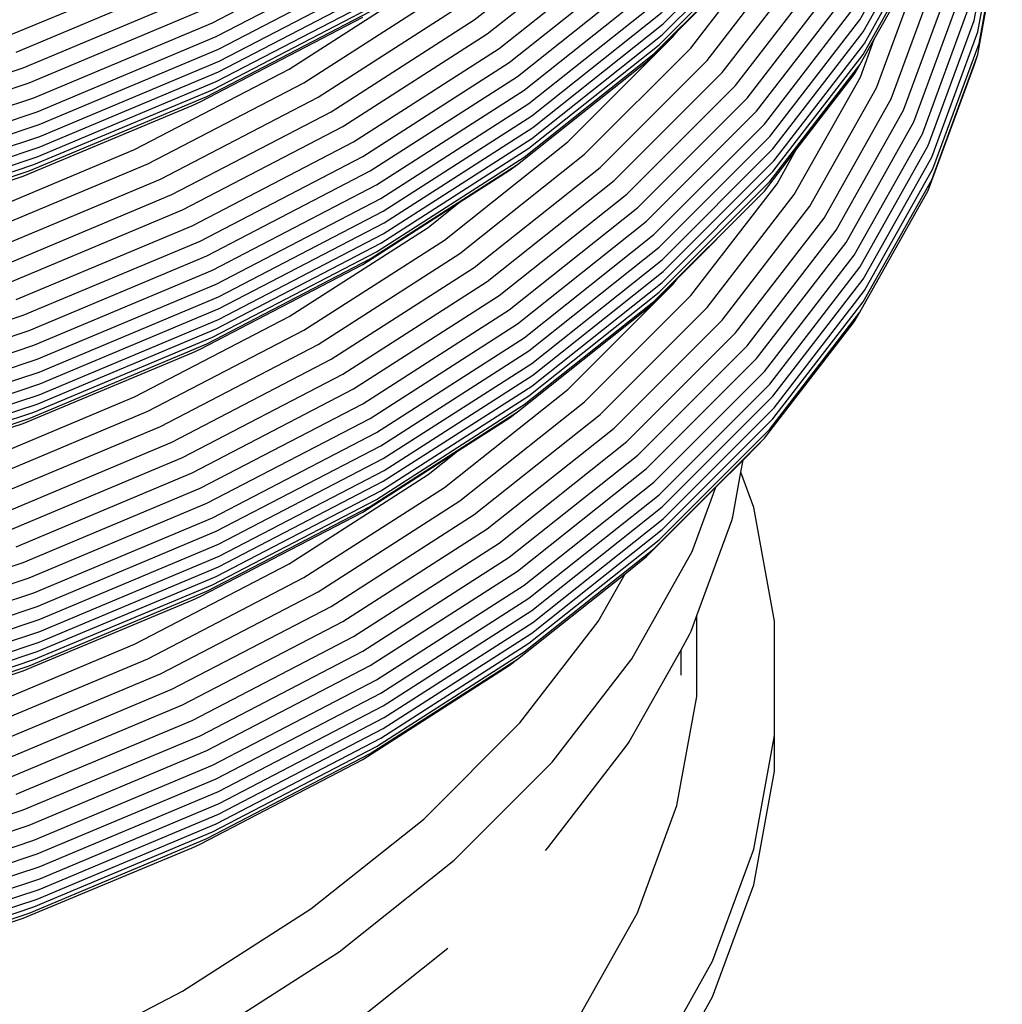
# Model space of a CAD drawing. Extents: x -19547 to -11561, y 2096 to 5601.
# Tile 62 of 168: x -18638.94 to -18632.44, y 3304.35 to 3310.86. Entities that reach past the tile are written whole.
import ezdxf

# ---------------------------------------------------------------- set-up
doc = ezdxf.new("R2010")
doc.units = 0
doc.header["$MEASUREMENT"] = 0
doc.layers.add('TANK', color=2, linetype='CONTINUOUS')
doc.layers.add('TANK-SLOPE', color=2, linetype='CONTINUOUS')

# ---------------------------------------------------------------- blocks, each defined once
blk = doc.blocks.new('A$C3406478A')
at = {"layer": 'TANK'}
for p, q in [((17.2692, 101.0913), (17.4221, 101.9314)), ((16.5129, 101.0966), (16.965, 101.8999)), ((17.2924, 101.0161), (17.4456, 101.8575)), ((15.2131, 101.0684), (15.9463, 101.8016)), ((16.5348, 101.0168), (16.9877, 101.8215)), ((13.9651, 101.095), (14.7965, 101.7557)), ((15.206, 100.9962), (15.9387, 101.729)), ((16.5428, 100.9402), (16.9959, 101.7454)), ((17.3008, 100.9404), (17.4541, 101.7824)), ((14.0513, 101.0025), (14.8895, 101.6686)), ((15.1863, 100.9305), (15.9178, 101.662)), ((16.5348, 100.8671), (16.9877, 101.6718)), ((17.2924, 100.8663), (17.4456, 101.7078)), ((12.2346, 101.0763), (13.3187, 101.6399)), ((15.1523, 100.8701), (15.8817, 101.5995)), ((15.3954, 100.9086), (15.9655, 101.6479)), ((12.2601, 100.985), (13.3474, 101.5502)), ((14.1292, 100.9069), (14.9735, 101.5779)), ((15.3071, 101.0216), (15.8304, 101.545)), ((15.5037, 100.828), (16.0789, 101.574)), ((16.6084, 100.9685), (16.9382, 101.5545)), ((10.8837, 100.989), (12.0374, 101.4729)), ((12.2749, 100.9014), (13.364, 101.4675)), ((14.1954, 100.8132), (15.045, 101.4884)), ((15.6025, 100.7467), (16.1825, 101.4989)), ((14.2501, 100.7215), (15.1041, 101.4001)), ((15.6918, 100.663), (16.276, 101.4207)), ((16.6231, 100.647), (16.9196, 101.4523)), ((10.9383, 100.883), (12.1004, 101.3705)), ((12.2803, 100.8227), (13.37, 101.3892)), ((12.7413, 100.7702), (13.6602, 101.3595)), ((15.7678, 100.578), (16.3557, 101.3403)), ((16.7199, 100.5746), (17.0186, 101.3858)), ((10.9848, 100.779), (12.1541, 101.2695)), ((12.2749, 100.7516), (13.364, 101.3178)), ((12.8393, 100.6806), (13.7679, 101.276)), ((14.2949, 100.631), (15.1523, 101.3123)), ((16.8023, 100.4992), (17.1028, 101.3154)), ((12.2601, 100.6873), (13.3474, 101.2525)), ((14.3264, 100.5431), (15.1863, 101.2265)), ((15.8304, 100.4916), (16.4213, 101.2579)), ((16.8703, 100.4225), (17.1723, 101.2429)), ((11.0231, 100.6788), (12.1984, 101.1718)), ((12.1984, 100.5903), (13.278, 101.1515)), ((12.2346, 100.6341), (13.3187, 101.1977)), ((12.9327, 100.5848), (13.8706, 101.1862)), ((14.3446, 100.4615), (15.206, 101.146)), ((15.8817, 100.4069), (16.4751, 101.1763)), ((16.9259, 100.3425), (17.2292, 101.1663)), ((11.0544, 100.5813), (12.2346, 101.0763)), ((12.1541, 100.554), (13.2283, 101.1124)), ((13.0187, 100.4882), (13.9651, 101.095)), ((15.9178, 100.3249), (16.5129, 101.0966)), ((16.965, 100.2651), (17.2692, 101.0913)), ((14.3512, 100.3835), (15.2131, 101.0684)), ((15.1041, 100.8186), (15.3071, 101.0216)), ((15.2776, 100.9833), (15.3071, 101.0216)), ((15.9387, 100.2439), (16.5348, 101.0168)), ((16.9877, 100.1884), (17.2924, 101.0161)), ((11.0765, 100.4885), (12.2601, 100.985)), ((13.0971, 100.3907), (14.0513, 101.0025)), ((14.3446, 100.3117), (15.206, 100.9962)), ((14.5837, 100.2894), (15.2776, 100.9833)), ((16.5129, 100.7988), (16.6084, 100.9685)), ((16.516, 100.7176), (16.6084, 100.9685)), ((11.0893, 100.404), (12.2749, 100.9014)), ((13.168, 100.2906), (14.1292, 100.9069)), ((14.3264, 100.2471), (15.1863, 100.9305)), ((14.6945, 100.2078), (15.3954, 100.9086)), ((15.9463, 100.1668), (16.5428, 100.9402)), ((16.9959, 100.1123), (17.3008, 100.9404)), ((11.0939, 100.325), (12.2803, 100.8227)), ((13.2283, 100.1931), (14.1954, 100.8132)), ((14.2501, 100.14), (15.1041, 100.8186)), ((14.2949, 100.1887), (15.1523, 100.8701)), ((14.7965, 100.1208), (15.5037, 100.828)), ((15.9387, 100.0942), (16.5348, 100.8671)), ((16.9877, 100.0387), (17.2924, 100.8663)), ((17.2692, 100.7936), (17.2924, 100.8663)), ((9.733, 100.3618), (10.9848, 100.779)), ((11.0893, 100.2543), (12.2749, 100.7516)), ((11.7207, 100.2397), (12.7413, 100.7702)), ((14.8895, 100.0337), (15.6025, 100.7467)), ((15.9178, 100.0272), (16.5129, 100.7988)), ((16.4751, 100.7341), (16.5129, 100.7988)), ((16.965, 99.9674), (17.2692, 100.7936)), ((11.0765, 100.1908), (12.2601, 100.6873)), ((13.278, 100.0982), (14.2501, 100.7215)), ((16.0789, 99.9409), (16.516, 100.7176)), ((16.0908, 100.2357), (16.4751, 100.7341)), ((9.7649, 100.2594), (11.0231, 100.6788)), ((11.0544, 100.139), (12.2346, 100.6341)), ((11.8079, 100.1444), (12.8393, 100.6806)), ((13.3187, 100.005), (14.2949, 100.631)), ((14.9735, 99.9448), (15.6918, 100.663)), ((16.1825, 99.864), (16.6231, 100.647)), ((9.7911, 100.1601), (11.0544, 100.5813)), ((11.0231, 100.0973), (12.1984, 100.5903)), ((11.8911, 100.0433), (12.9327, 100.5848)), ((12.1004, 100.5295), (12.1541, 100.554)), ((15.045, 99.8553), (15.7678, 100.578)), ((16.276, 99.7858), (16.7199, 100.5746)), ((9.8095, 100.0662), (11.0765, 100.4885)), ((10.9848, 100.0634), (12.1004, 100.5295)), ((11.9676, 99.9418), (13.0187, 100.4882)), ((13.3474, 99.9154), (14.3264, 100.5431)), ((15.1041, 99.7652), (15.8304, 100.4916)), ((16.3557, 99.7055), (16.8023, 100.4992)), ((13.364, 99.8327), (14.3446, 100.4615)), ((16.4213, 99.6248), (16.8703, 100.4225)), ((9.8201, 99.981), (11.0893, 100.404)), ((12.0374, 99.8398), (13.0971, 100.3907)), ((13.37, 99.7543), (14.3512, 100.3835)), ((15.1523, 99.6775), (15.8817, 100.4069)), ((9.824, 99.9017), (11.0939, 100.325)), ((13.364, 99.683), (14.3446, 100.3117)), ((15.1863, 99.5934), (15.9178, 100.3249)), ((16.4751, 99.5415), (16.9259, 100.3425)), ((9.8201, 99.8313), (11.0893, 100.2543)), ((10.6096, 99.7736), (11.7207, 100.2397)), ((12.1004, 99.7356), (13.168, 100.2906)), ((13.3474, 99.6194), (14.3264, 100.2471)), ((13.7679, 99.6412), (14.5837, 100.2894)), ((15.206, 99.5111), (15.9387, 100.2439)), ((15.8817, 99.9647), (16.0908, 100.2357)), ((15.9655, 100.0131), (16.0908, 100.2357)), ((16.5129, 99.4617), (16.965, 100.2651)), ((9.8095, 99.7685), (11.0765, 100.1908)), ((12.1541, 99.6347), (13.2283, 100.1931)), ((13.3187, 99.5628), (14.2949, 100.1887)), ((13.8706, 99.5531), (14.6945, 100.2078)), ((15.2131, 99.4336), (15.9463, 100.1668)), ((16.5348, 99.3837), (16.9877, 100.1884)), ((9.7649, 99.6779), (11.0231, 100.0973)), ((9.7911, 99.7179), (11.0544, 100.139)), ((10.6851, 99.6734), (11.8079, 100.1444)), ((12.1984, 99.5369), (13.278, 100.0982)), ((13.278, 99.5167), (14.2501, 100.14)), ((13.866, 99.8881), (14.1954, 100.0994)), ((13.9651, 99.4602), (14.7965, 100.1208)), ((14.1954, 100.0994), (14.2501, 100.14)), ((16.5428, 99.3071), (16.9959, 100.1123)), ((9.733, 99.6462), (10.9848, 100.0634)), ((10.7571, 99.5676), (11.8911, 100.0433)), ((14.0513, 99.3677), (14.8895, 100.0337)), ((15.206, 99.3614), (15.9387, 100.0942)), ((16.5348, 99.234), (16.9877, 100.0387)), ((12.2346, 99.4415), (13.3187, 100.005)), ((15.1863, 99.2957), (15.9178, 100.0272)), ((15.3954, 99.2738), (15.9655, 100.0131)), ((16.5129, 99.164), (16.965, 99.9674)), ((10.8233, 99.4618), (11.9676, 99.9418)), ((12.2601, 99.3502), (13.3474, 99.9154)), ((14.1292, 99.2738), (14.9735, 99.9448)), ((15.1523, 99.2353), (15.8817, 99.9647)), ((15.3071, 99.3867), (15.8304, 99.9101)), ((15.5037, 99.1949), (16.0789, 99.9409)), ((15.8304, 99.9101), (15.8817, 99.9647)), ((10.8837, 99.3559), (12.0374, 99.8398)), ((13.2283, 99.4792), (13.866, 99.8881)), ((13.6602, 99.7246), (13.866, 99.8881)), ((14.1954, 99.1801), (15.045, 99.8553)), ((15.6025, 99.1119), (16.1825, 99.864)), ((12.2749, 99.2665), (13.364, 99.8327)), ((15.6918, 99.0282), (16.276, 99.7858)), ((10.9383, 99.2481), (12.1004, 99.7356)), ((12.2803, 99.1878), (13.37, 99.7543)), ((12.7413, 99.1354), (13.6602, 99.7246)), ((14.2501, 99.0867), (15.1041, 99.7652)), ((12.2749, 99.1168), (13.364, 99.683)), ((12.8393, 99.0457), (13.7679, 99.6412)), ((14.2949, 98.9961), (15.1523, 99.6775)), ((15.7678, 98.9431), (16.3557, 99.7055)), ((10.9848, 99.1442), (12.1541, 99.6347)), ((12.2601, 99.0542), (13.3474, 99.6194)), ((14.3264, 98.91), (15.1863, 99.5934)), ((15.8304, 98.8585), (16.4213, 99.6248)), ((11.0231, 99.0439), (12.1984, 99.5369)), ((12.1984, 98.9554), (13.278, 99.5167)), ((12.2346, 98.9992), (13.3187, 99.5628)), ((12.9327, 98.9517), (13.8706, 99.5531)), ((14.3446, 98.8266), (15.206, 99.5111)), ((15.8817, 98.7721), (16.4751, 99.5415)), ((12.1541, 98.9209), (13.2283, 99.4792)), ((13.0187, 98.8533), (13.9651, 99.4602)), ((15.9178, 98.6901), (16.5129, 99.4617)), ((11.0544, 98.9464), (12.2346, 99.4415)), ((14.3512, 98.7487), (15.2131, 99.4336)), ((15.1041, 99.1837), (15.3071, 99.3867)), ((15.2776, 99.3485), (15.3071, 99.3867)), ((15.9387, 98.6108), (16.5348, 99.3837)), ((11.0765, 98.8537), (12.2601, 99.3502)), ((13.0971, 98.7558), (14.0513, 99.3677)), ((14.3446, 98.6769), (15.206, 99.3614)), ((14.5837, 98.6546), (15.2776, 99.3485)), ((11.0893, 98.7692), (12.2749, 99.2665)), ((13.168, 98.6575), (14.1292, 99.2738)), ((14.3264, 98.6123), (15.1863, 99.2957)), ((14.6945, 98.573), (15.3954, 99.2738)), ((15.9463, 98.5337), (16.5428, 99.3071)), ((11.0939, 98.6902), (12.2803, 99.1878)), ((14.2949, 98.5539), (15.1523, 99.2353)), ((14.7965, 98.4877), (15.5037, 99.1949)), ((15.9387, 98.4611), (16.5348, 99.234)), ((9.733, 98.7269), (10.9848, 99.1442)), ((11.7207, 98.6048), (12.7413, 99.1354)), ((13.2283, 98.56), (14.1954, 99.1801)), ((14.2501, 98.5052), (15.1041, 99.1837)), ((15.9178, 98.3923), (16.5129, 99.164)), ((16.4751, 99.101), (16.5129, 99.164)), ((11.0893, 98.6195), (12.2749, 99.1168)), ((13.278, 98.4633), (14.2501, 99.0867)), ((14.8895, 98.3989), (15.6025, 99.1119)), ((15.8817, 98.3316), (16.4751, 99.101)), ((9.7649, 98.6246), (11.0231, 99.0439)), ((11.0544, 98.5042), (12.2346, 98.9992)), ((11.0765, 98.5577), (12.2601, 99.0542)), ((11.8079, 98.5096), (12.8393, 99.0457)), ((13.3187, 98.3702), (14.2949, 98.9961)), ((14.9735, 98.3099), (15.6918, 99.0282)), ((9.7911, 98.5253), (11.0544, 98.9464)), ((11.0231, 98.4624), (12.1984, 98.9554)), ((11.8911, 98.4102), (12.9327, 98.9517)), ((15.045, 98.2204), (15.7678, 98.9431)), ((10.9848, 98.4303), (12.1004, 98.8964)), ((12.1004, 98.8964), (12.1541, 98.9209)), ((13.3474, 98.2823), (14.3264, 98.91)), ((9.8095, 98.4313), (11.0765, 98.8537)), ((11.9676, 98.3069), (13.0187, 98.8533)), ((13.364, 98.1978), (14.3446, 98.8266)), ((15.1041, 98.1321), (15.8304, 98.8585)), ((9.8201, 98.3461), (11.0893, 98.7692)), ((12.0374, 98.2049), (13.0971, 98.7558)), ((13.37, 98.1195), (14.3512, 98.7487)), ((15.1523, 98.0427), (15.8817, 98.7721)), ((9.824, 98.2669), (11.0939, 98.6902)), ((13.364, 98.0481), (14.3446, 98.6769)), ((15.1863, 97.9585), (15.9178, 98.6901)), ((9.8201, 98.1964), (11.0893, 98.6195)), ((10.6096, 98.1388), (11.7207, 98.6048)), ((12.1004, 98.1025), (13.168, 98.6575)), ((13.3474, 97.9846), (14.3264, 98.6123)), ((13.7679, 98.0063), (14.5837, 98.6546)), ((15.206, 97.878), (15.9387, 98.6108)), ((9.8095, 98.1354), (11.0765, 98.5577)), ((12.1541, 98.0016), (13.2283, 98.56)), ((13.3187, 97.928), (14.2949, 98.5539)), ((13.8706, 97.9183), (14.6945, 98.573)), ((9.7911, 98.0831), (11.0544, 98.5042)), ((10.6851, 98.0386), (11.8079, 98.5096)), ((13.278, 97.8818), (14.2501, 98.5052)), ((13.9651, 97.8271), (14.7965, 98.4877)), ((14.1954, 98.4646), (14.2501, 98.5052)), ((15.2131, 97.8005), (15.9463, 98.5337)), ((9.733, 98.0131), (10.9848, 98.4303)), ((9.7649, 98.043), (11.0231, 98.4624)), ((10.7571, 97.9345), (11.8911, 98.4102)), ((12.1984, 97.9021), (13.278, 98.4633)), ((13.8546, 98.246), (14.1954, 98.4646)), ((15.206, 97.7283), (15.9387, 98.4611)), ((12.2346, 97.8066), (13.3187, 98.3702)), ((14.0513, 97.7328), (14.8895, 98.3989)), ((15.1863, 97.6608), (15.9178, 98.3923)), ((10.8233, 97.8269), (11.9676, 98.3069)), ((12.2601, 97.7171), (13.3474, 98.2823)), ((14.1292, 97.639), (14.9735, 98.3099)), ((15.1523, 97.6022), (15.8817, 98.3316)), ((15.741, 98.1876), (15.8304, 98.277)), ((15.8304, 98.277), (15.8817, 98.3316)), ((13.2283, 97.8444), (13.8546, 98.246)), ((13.6602, 98.0915), (13.8546, 98.246)), ((14.1954, 97.5453), (15.045, 98.2204)), ((10.8837, 97.721), (12.0374, 98.2049)), ((12.2749, 97.6317), (13.364, 98.1978)), ((15.5618, 98.0084), (15.741, 98.1876)), ((15.7264, 98.107), (15.741, 98.1876)), ((10.9383, 97.615), (12.1004, 98.1025)), ((12.2803, 97.553), (13.37, 98.1195)), ((12.7413, 97.5023), (13.6602, 98.0915)), ((14.2501, 97.4536), (15.1041, 98.1321)), ((15.6729, 97.8133), (15.7264, 98.107)), ((15.8118, 97.8749), (15.7264, 98.107)), ((12.2749, 97.482), (13.364, 98.0481)), ((14.2949, 97.3613), (15.1523, 98.0427)), ((10.9848, 97.5111), (12.1541, 98.0016)), ((12.2601, 97.4194), (13.3474, 97.9846)), ((12.8393, 97.4109), (13.7679, 98.0063)), ((14.3264, 97.2752), (15.1863, 97.9585)), ((15.1041, 97.5506), (15.5618, 98.0084)), ((15.4058, 97.5848), (15.5618, 98.0084)), ((11.0231, 97.4091), (12.1984, 97.9021)), ((12.2346, 97.3644), (13.3187, 97.928)), ((12.9327, 97.3169), (13.8706, 97.9183)), ((12.1541, 97.286), (13.2283, 97.8444)), ((12.1984, 97.3206), (13.278, 97.8818)), ((13.0187, 97.2202), (13.9651, 97.8271)), ((14.3446, 97.1935), (15.206, 97.878)), ((15.9486, 97.1236), (15.8118, 97.8749)), ((11.0544, 97.3116), (12.2346, 97.8066)), ((14.3512, 97.1156), (15.2131, 97.8005)), ((15.4354, 97.1601), (15.6669, 97.7888)), ((15.6669, 97.7888), (15.6729, 97.8133)), ((11.0765, 97.2206), (12.2601, 97.7171)), ((13.0971, 97.121), (14.0513, 97.7328)), ((14.3446, 97.0438), (15.206, 97.7283)), ((11.0893, 97.1343), (12.2749, 97.6317)), ((13.168, 97.0226), (14.1292, 97.639)), ((14.3264, 96.9774), (15.1863, 97.6608)), ((14.2949, 96.9208), (15.1523, 97.6022)), ((15.006, 96.8742), (15.4058, 97.5848)), ((9.733, 97.0938), (10.9848, 97.5111)), ((11.0939, 97.0554), (12.2803, 97.553)), ((11.7207, 96.9717), (12.7413, 97.5023)), ((13.2283, 96.9251), (14.1954, 97.5453)), ((14.9613, 97.4372), (15.1041, 97.5506)), ((11.0893, 96.9846), (12.2749, 97.482)), ((13.278, 96.8302), (14.2501, 97.4536)), ((14.2501, 96.8721), (14.9613, 97.4372)), ((14.783, 97.1204), (14.9613, 97.4372)), ((9.7649, 96.9897), (11.0231, 97.4091)), ((11.0765, 96.9229), (12.2601, 97.4194)), ((11.8079, 96.8747), (12.8393, 97.4109)), ((9.7911, 96.8905), (11.0544, 97.3116)), ((11.0231, 96.8276), (12.1984, 97.3206)), ((11.0544, 96.8693), (12.2346, 97.3644)), ((11.8911, 96.7754), (12.9327, 97.3169)), ((13.3187, 96.7354), (14.2949, 97.3613)), ((10.9848, 96.7955), (12.1004, 97.2616)), ((12.1004, 97.2616), (12.1541, 97.286)), ((13.3474, 96.6474), (14.3264, 97.2752)), ((9.8095, 96.7982), (11.0765, 97.2206)), ((11.9676, 96.6738), (13.0187, 97.2202)), ((13.364, 96.5647), (14.3446, 97.1935)), ((9.8201, 96.7113), (11.0893, 97.1343)), ((12.0374, 96.5701), (13.0971, 97.121)), ((13.37, 96.4864), (14.3512, 97.1156)), ((14.2668, 96.451), (14.783, 97.1204)), ((15.398, 97.0585), (15.4354, 97.1601)), ((15.4354, 96.6256), (15.4354, 97.1601)), ((15.9486, 96.368), (15.9486, 97.1236)), ((9.824, 96.632), (11.0939, 97.0554)), ((13.364, 96.415), (14.3446, 97.0438)), ((15.3883, 97.0359), (15.398, 97.0585)), ((9.8201, 96.5616), (11.0893, 96.9846)), ((12.1004, 96.4677), (13.168, 97.0226)), ((13.3474, 96.3497), (14.3264, 96.9774)), ((15.3311, 96.9342), (15.3883, 97.0359)), ((9.8095, 96.5005), (11.0765, 96.9229)), ((10.6096, 96.5057), (11.7207, 96.9717)), ((12.1541, 96.3667), (13.2283, 96.9251)), ((13.3187, 96.2949), (14.2949, 96.9208)), ((14.989, 96.3263), (15.3311, 96.9342)), ((15.3311, 96.7663), (15.3311, 96.9342)), ((9.7911, 96.4482), (11.0544, 96.8693)), ((10.6851, 96.4038), (11.8079, 96.8747)), ((13.278, 96.2487), (14.2501, 96.8721)), ((14.1954, 96.8297), (14.2501, 96.8721)), ((14.4796, 96.1917), (15.006, 96.8742)), ((9.733, 96.3782), (10.9848, 96.7955)), ((9.7649, 96.4082), (11.0231, 96.8276)), ((12.1984, 96.269), (13.278, 96.8302)), ((13.2283, 96.2096), (14.1954, 96.8297)), ((10.7571, 96.2997), (11.8911, 96.7754)), ((12.2346, 96.1718), (13.3187, 96.7354)), ((10.8233, 96.1938), (11.9676, 96.6738)), ((12.2601, 96.0822), (13.3474, 96.6474)), ((15.3042, 95.9051), (15.4354, 96.6256)), ((10.8837, 96.0862), (12.0374, 96.5701)), ((12.2749, 95.9986), (13.364, 96.5647)), ((10.9383, 95.9802), (12.1004, 96.4677)), ((12.2803, 95.9199), (13.37, 96.4864)), ((12.2749, 95.8488), (13.364, 96.415)), ((13.6323, 95.8165), (14.2668, 96.451)), ((10.9848, 95.8762), (12.1541, 96.3667)), ((12.2601, 95.7845), (13.3474, 96.3497)), ((14.9761, 96.3063), (14.989, 96.3263)), ((15.8118, 95.6167), (15.9486, 96.368)), ((15.9486, 96.133), (15.9486, 96.368)), ((11.0231, 95.776), (12.1984, 96.269)), ((12.2346, 95.7313), (13.3187, 96.2949)), ((14.4511, 95.6255), (14.9761, 96.3063)), ((12.1541, 95.6512), (13.2283, 96.2096)), ((12.1984, 95.6875), (13.278, 96.2487)), ((11.0544, 95.6767), (12.2346, 96.1718)), ((13.8326, 95.5446), (14.4796, 96.1917)), ((15.8118, 95.3816), (15.9486, 96.133)), ((11.0765, 95.5857), (12.2601, 96.0822)), ((11.0893, 95.5012), (12.2749, 95.9986)), ((9.733, 95.459), (10.9848, 95.8762)), ((11.0939, 95.4223), (12.2803, 95.9199)), ((15.0433, 95.1965), (15.3042, 95.9051)), ((11.0893, 95.3515), (12.2749, 95.8488)), ((12.8863, 95.2237), (13.6323, 95.8165)), ((9.7649, 95.3566), (11.0231, 95.776)), ((11.0765, 95.288), (12.2601, 95.7845)), ((9.7911, 95.2556), (11.0544, 95.6767)), ((11.0231, 95.1945), (12.1984, 95.6875)), ((11.0544, 95.2362), (12.2346, 95.7313)), ((10.9848, 95.1607), (12.1004, 95.6268)), ((12.1004, 95.6268), (12.1541, 95.6512)), ((14.4356, 95.6089), (14.4511, 95.6255)), ((15.5397, 94.8777), (15.8118, 95.6167)), ((9.8095, 95.1634), (11.0765, 95.5857)), ((13.0719, 94.9402), (13.8326, 95.5446)), ((9.8201, 95.0782), (11.0893, 95.5012)), ((9.824, 94.9989), (11.0939, 95.4223)), ((9.8201, 94.9285), (11.0893, 95.3515)), ((15.5397, 94.6426), (15.8118, 95.3816)), ((9.8095, 94.8657), (11.0765, 95.288)), ((9.7911, 94.8151), (11.0544, 95.2362)), ((12.0371, 94.6792), (12.8863, 95.2237)), ((9.733, 94.7434), (10.9848, 95.1607)), ((9.7649, 94.7751), (11.0231, 95.1945)), ((14.6556, 94.5074), (15.0433, 95.1965)), ((13.0336, 94.3624), (13.7912, 94.9644)), ((12.206, 94.3849), (13.0719, 94.9402)), ((15.1354, 94.1591), (15.5397, 94.8777)), ((11.094, 94.1889), (12.0371, 94.6792)), ((15.1354, 93.9241), (15.5397, 94.6426))]:
    blk.add_line(p, q, dxfattribs=at)

msp = doc.modelspace()

# ---------------------------------------------------------------- block references
at = {"layer": 'TANK-SLOPE'}
msp.add_blockref('A$C3406478A', (-18649.8975, 3209.7616, 0), dxfattribs=at)

doc.saveas('drawing.dxf')
